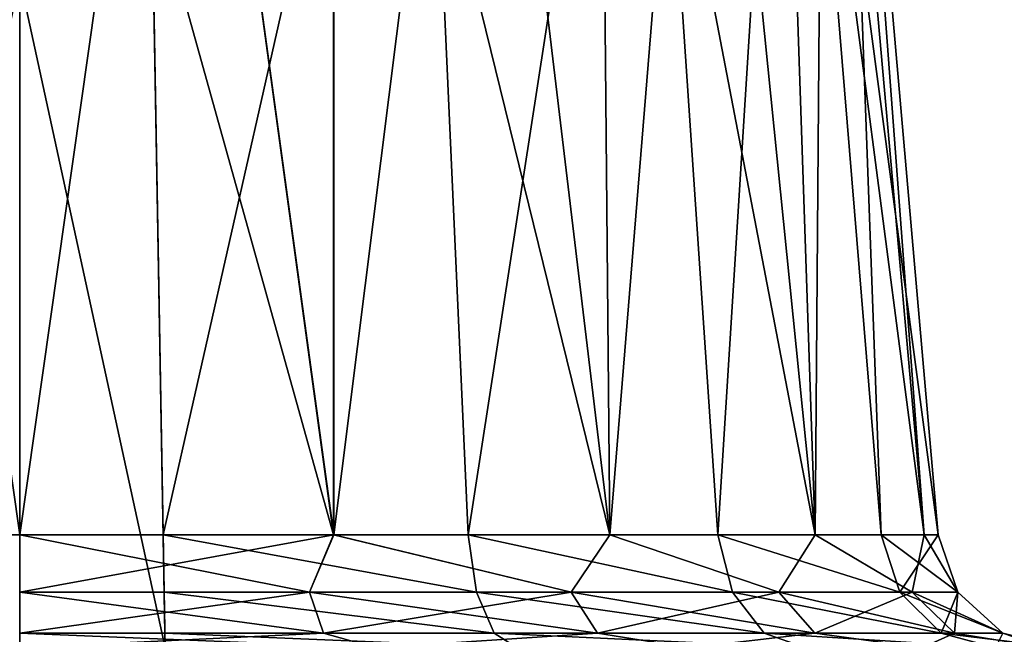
# Model space of a CAD drawing. Header units: millimetres. Extents: x -135 to 135, y -102 to 22.
# Tile 35 of 86: x -33 to -29.02, y -82.44 to -79.96. Entities that reach past the tile are written whole.
import ezdxf

# ---------------------------------------------------------------- set-up
doc = ezdxf.new("R2010")
doc.units = ezdxf.units.MM
doc.header["$LTSCALE"] = 65.185185
for name, color, linetype in [('1', 7, 'CONTINUOUS'), ('138', 7, 'CONTINUOUS'), ('141', 7, 'CONTINUOUS'), ('156', 7, 'CONTINUOUS'), ('174', 7, 'CONTINUOUS'), ('222', 7, 'CONTINUOUS'), ('229', 7, 'CONTINUOUS'), ('232', 7, 'CONTINUOUS'), ('233', 7, 'CONTINUOUS'), ('3', 7, 'CONTINUOUS'), ('6', 7, 'CONTINUOUS'), ('9', 7, 'CONTINUOUS')]:
    doc.layers.add(name, color=color, linetype=linetype)

msp = doc.modelspace()

# ---------------------------------------------------------------- linework, layer by layer
at = {"layer": '1', "linetype": 'Continuous'}
for points in [[(99.1072, 12.5, -36.0223), (-98.0492, -84.0349, -32.6512), (-99.1072, 12.5, -36.0223), (99.1072, 12.5, -36.0223)], [(-97.4563, -84.3448, -32.6404), (-98.0492, -84.0349, -32.6512), (99.1072, 12.5, -36.0223), (-97.4563, -84.3448, -32.6404)], [(-96.9871, -84.6145, -32.631), (-97.4563, -84.3448, -32.6404), (99.1072, 12.5, -36.0223), (-96.9871, -84.6145, -32.631)], [(-96.8126, -84.7249, -32.6271), (-96.9871, -84.6145, -32.631), (99.1072, 12.5, -36.0223), (-96.8126, -84.7249, -32.6271)], [(-96.6034, -84.8671, -32.6222), (-96.8126, -84.7249, -32.6271), (99.1072, 12.5, -36.0223), (-96.6034, -84.8671, -32.6222)], [(-96.0971, -85.2732, -32.608), (-96.6034, -84.8671, -32.6222), (99.1072, 12.5, -36.0223), (-96.0971, -85.2732, -32.608)], [(-95.8075, -85.5627, -32.5979), (-96.0971, -85.2732, -32.608), (99.1072, 12.5, -36.0223), (-95.8075, -85.5627, -32.5979)], [(-95.6591, -85.7348, -32.5919), (-95.8075, -85.5627, -32.5979), (99.1072, 12.5, -36.0223), (-95.6591, -85.7348, -32.5919)], [(-95.1314, -86.5942, -32.5618), (-95.6591, -85.7348, -32.5919), (99.1072, 12.5, -36.0223), (-95.1314, -86.5942, -32.5618)], [(-95.0797, -86.7191, -32.5575), (-95.1314, -86.5942, -32.5618), (99.1072, 12.5, -36.0223), (-95.0797, -86.7191, -32.5575)], [(-94.856, -87.7473, -32.5216), (-95.0797, -86.7191, -32.5575), (99.1072, 12.5, -36.0223), (-94.856, -87.7473, -32.5216)], [(-94.7876, -89.0523, -32.476), (-94.856, -87.7473, -32.5216), (99.1072, 12.5, -36.0223), (-94.7876, -89.0523, -32.476)], [(-94.637, -89.53, -32.4593), (-94.7876, -89.0523, -32.476), (99.1072, 12.5, -36.0223), (-94.637, -89.53, -32.4593)], [(-94.2737, -89.8747, -32.4473), (-94.637, -89.53, -32.4593), (99.1072, 12.5, -36.0223), (-94.2737, -89.8747, -32.4473)], [(-93.789, -90, -32.4429), (-94.2737, -89.8747, -32.4473), (99.1072, 12.5, -36.0223), (-93.789, -90, -32.4429)], [(60.6689, -83.0698, -32.6849), (-93.789, -90, -32.4429), (99.1072, 12.5, -36.0223), (60.6689, -83.0698, -32.6849)]]:
    msp.add_3dface(points, dxfattribs=at)
at = {"layer": '138', "linetype": 'Continuous'}
for points in [[(-33, -82.0436, 16.2899), (-32.3538, -77.5, 16.7511), (-31.7316, -82.0436, 16.5135), (-33, -82.0436, 16.2899)], [(-33, -77.5, 16.6874), (-32.3538, -77.5, 16.7511), (-33, -82.0436, 16.2899), (-33, -77.5, 16.6874)], [(-33, -77.5, 23.3126), (-33, -82.0436, 23.7101), (-31.7317, -82.0436, 23.4865), (-33, -77.5, 23.3126)], [(-32.3538, -77.5, 23.2489), (-33, -77.5, 23.3126), (-31.7317, -82.0436, 23.4865), (-32.3538, -77.5, 23.2489)], [(-32.3538, -77.5, 16.7511), (-31.7323, -77.5, 16.9396), (-31.7316, -82.0436, 16.5135), (-32.3538, -77.5, 16.7511)], [(-31.7323, -77.5, 23.0604), (-32.3538, -77.5, 23.2489), (-31.7317, -82.0436, 23.4865), (-31.7323, -77.5, 23.0604)], [(-31.7323, -77.5, 16.9396), (-31.1596, -77.5, 17.2457), (-31.7316, -82.0436, 16.5135), (-31.7323, -77.5, 16.9396)], [(-30.6156, -82.0436, 22.8424), (-31.7323, -77.5, 23.0604), (-31.7317, -82.0436, 23.4865), (-30.6156, -82.0436, 22.8424)], [(-31.1596, -77.5, 22.7543), (-31.7323, -77.5, 23.0604), (-30.6156, -82.0436, 22.8424), (-31.1596, -77.5, 22.7543)], [(-31.7316, -82.0436, 16.5135), (-31.1596, -77.5, 17.2457), (-30.6155, -82.0436, 17.1577), (-31.7316, -82.0436, 16.5135)], [(-31.1596, -77.5, 17.2457), (-30.6577, -77.5, 17.6577), (-30.6155, -82.0436, 17.1577), (-31.1596, -77.5, 17.2457)], [(-30.6577, -77.5, 22.3423), (-31.1596, -77.5, 22.7543), (-30.6156, -82.0436, 22.8424), (-30.6577, -77.5, 22.3423)], [(-30.6577, -77.5, 17.6577), (-30.2457, -77.5, 18.1596), (-30.6155, -82.0436, 17.1577), (-30.6577, -77.5, 17.6577)], [(-29.7871, -82.0436, 21.8553), (-30.6577, -77.5, 22.3423), (-30.6156, -82.0436, 22.8424), (-29.7871, -82.0436, 21.8553)], [(-30.2457, -77.5, 21.8404), (-30.6577, -77.5, 22.3423), (-29.7871, -82.0436, 21.8553), (-30.2457, -77.5, 21.8404)], [(-30.6155, -82.0436, 17.1577), (-30.2457, -77.5, 18.1596), (-29.7871, -82.0436, 18.1448), (-30.6155, -82.0436, 17.1577)], [(-30.2457, -77.5, 18.1596), (-29.9396, -77.5, 18.7323), (-29.7871, -82.0436, 18.1448), (-30.2457, -77.5, 18.1596)], [(-29.9396, -77.5, 21.2677), (-30.2457, -77.5, 21.8404), (-29.7871, -82.0436, 21.8553), (-29.9396, -77.5, 21.2677)], [(-29.9396, -77.5, 18.7323), (-29.7511, -77.5, 19.3537), (-29.7871, -82.0436, 18.1448), (-29.9396, -77.5, 18.7323)], [(-29.3463, -82.0436, 20.6443), (-29.9396, -77.5, 21.2677), (-29.7871, -82.0436, 21.8553), (-29.3463, -82.0436, 20.6443)], [(-29.7511, -77.5, 20.6463), (-29.9396, -77.5, 21.2677), (-29.3463, -82.0436, 20.6443), (-29.7511, -77.5, 20.6463)], [(-29.7871, -82.0436, 18.1448), (-29.7511, -77.5, 19.3537), (-29.3463, -82.0436, 19.3557), (-29.7871, -82.0436, 18.1448)], [(-29.7511, -77.5, 19.3537), (-29.6874, -77.5, 20), (-29.3463, -82.0436, 19.3557), (-29.7511, -77.5, 19.3537)], [(-29.6874, -77.5, 20), (-29.7511, -77.5, 20.6463), (-29.3463, -82.0436, 20.6443), (-29.6874, -77.5, 20)], [(-29.3463, -82.0436, 19.3557), (-29.6874, -77.5, 20), (-29.3463, -82.0436, 20.6443), (-29.3463, -82.0436, 19.3557)]]:
    msp.add_3dface(points, dxfattribs=at)
at = {"layer": '141', "linetype": 'Continuous'}
for points in [[(-33, -82.0436, 23.7101), (-33.6462, -77.5, 23.2489), (-34.2684, -82.0436, 23.4865), (-33, -82.0436, 23.7101)], [(-33, -77.5, 16.6874), (-33, -82.0436, 16.2899), (-34.2683, -82.0436, 16.5135), (-33, -77.5, 16.6874)], [(-33.6462, -77.5, 16.7511), (-33, -77.5, 16.6874), (-34.2683, -82.0436, 16.5135), (-33.6462, -77.5, 16.7511)], [(-33, -77.5, 23.3126), (-33.6462, -77.5, 23.2489), (-33, -82.0436, 23.7101), (-33, -77.5, 23.3126)]]:
    msp.add_3dface(points, dxfattribs=at)
at = {"layer": '156', "linetype": 'Continuous'}
for points in [[(-32.4207, -82.0436, -16.3354), (-31.3935, -77.5, -17.1031), (-32.4607, -79.7518, -16.5321), (-32.4207, -82.0436, -16.3354)], [(-31.3935, -77.5, -22.8969), (-32.4207, -82.0436, -23.6646), (-32.4607, -79.7518, -23.4679), (-31.3935, -77.5, -22.8969)], [(-31.1878, -82.0436, -16.7626), (-31.3935, -77.5, -17.1031), (-32.4207, -82.0436, -16.3354), (-31.1878, -82.0436, -16.7626)], [(-32.4207, -82.0436, -23.6646), (-31.3935, -77.5, -22.8969), (-31.1878, -82.0436, -23.2374), (-32.4207, -82.0436, -23.6646)], [(-30.4871, -77.5, -17.8417), (-31.3935, -77.5, -17.1031), (-31.1878, -82.0436, -16.7626), (-30.4871, -77.5, -17.8417)], [(-31.3935, -77.5, -22.8969), (-30.4871, -77.5, -22.1583), (-31.1878, -82.0436, -23.2374), (-31.3935, -77.5, -22.8969)], [(-30.1791, -82.0436, -17.5902), (-30.4871, -77.5, -17.8417), (-31.1878, -82.0436, -16.7626), (-30.1791, -82.0436, -17.5902)], [(-31.1878, -82.0436, -23.2374), (-30.4871, -77.5, -22.1583), (-30.1791, -82.0436, -22.4099), (-31.1878, -82.0436, -23.2374)], [(-29.8938, -77.5, -18.8491), (-30.4871, -77.5, -17.8417), (-30.1791, -82.0436, -17.5902), (-29.8938, -77.5, -18.8491)], [(-30.4871, -77.5, -22.1583), (-29.8938, -77.5, -21.1509), (-30.1791, -82.0436, -22.4099), (-30.4871, -77.5, -22.1583)], [(-29.5193, -82.0436, -18.7157), (-29.8938, -77.5, -18.8491), (-30.1791, -82.0436, -17.5902), (-29.5193, -82.0436, -18.7157)], [(-30.1791, -82.0436, -22.4099), (-29.8938, -77.5, -21.1509), (-29.5193, -82.0436, -21.2843), (-30.1791, -82.0436, -22.4099)], [(-29.2899, -82.0436, -20), (-29.8938, -77.5, -18.8491), (-29.5193, -82.0436, -18.7157), (-29.2899, -82.0436, -20)], [(-29.8938, -77.5, -21.1509), (-29.6874, -77.5, -20), (-29.5193, -82.0436, -21.2843), (-29.8938, -77.5, -21.1509)], [(-29.6874, -77.5, -20), (-29.8938, -77.5, -18.8491), (-29.2899, -82.0436, -20), (-29.6874, -77.5, -20)], [(-29.5193, -82.0436, -21.2843), (-29.6874, -77.5, -20), (-29.2899, -82.0436, -20), (-29.5193, -82.0436, -21.2843)]]:
    msp.add_3dface(points, dxfattribs=at)
at = {"layer": '174', "linetype": 'Continuous'}
for points in [[(-31.1543, -82.2748, -16.6893), (-32.4207, -82.0436, -16.3354), (-32.4167, -82.2748, -16.2547), (-31.1543, -82.2748, -16.6893)], [(-31.1878, -82.0436, -16.7626), (-32.4207, -82.0436, -16.3354), (-31.1543, -82.2748, -16.6893), (-31.1878, -82.0436, -16.7626)], [(-32.4207, -82.0436, -23.6646), (-31.1878, -82.0436, -23.2374), (-31.1543, -82.2748, -23.3107), (-32.4207, -82.0436, -23.6646)], [(-32.4167, -82.2748, -23.7453), (-32.4207, -82.0436, -23.6646), (-31.1543, -82.2748, -23.3107), (-32.4167, -82.2748, -23.7453)], [(-30.1209, -82.2748, -17.5346), (-31.1878, -82.0436, -16.7626), (-31.1543, -82.2748, -16.6893), (-30.1209, -82.2748, -17.5346)], [(-30.1791, -82.0436, -17.5902), (-31.1878, -82.0436, -16.7626), (-30.1209, -82.2748, -17.5346), (-30.1791, -82.0436, -17.5902)], [(-31.1878, -82.0436, -23.2374), (-30.1791, -82.0436, -22.4099), (-30.1209, -82.2748, -22.4654), (-31.1878, -82.0436, -23.2374)], [(-31.1543, -82.2748, -23.3107), (-31.1878, -82.0436, -23.2374), (-30.1209, -82.2748, -22.4654), (-31.1543, -82.2748, -23.3107)], [(-29.4447, -82.2748, -18.6858), (-30.1791, -82.0436, -17.5902), (-30.1209, -82.2748, -17.5346), (-29.4447, -82.2748, -18.6858)], [(-29.5193, -82.0436, -18.7157), (-30.1791, -82.0436, -17.5902), (-29.4447, -82.2748, -18.6858), (-29.5193, -82.0436, -18.7157)], [(-30.1791, -82.0436, -22.4099), (-29.5193, -82.0436, -21.2843), (-29.4447, -82.2748, -21.3142), (-30.1791, -82.0436, -22.4099)], [(-30.1209, -82.2748, -22.4654), (-30.1791, -82.0436, -22.4099), (-29.4447, -82.2748, -21.3142), (-30.1209, -82.2748, -22.4654)], [(-29.2096, -82.2748, -20), (-29.5193, -82.0436, -18.7157), (-29.4447, -82.2748, -18.6858), (-29.2096, -82.2748, -20)], [(-29.2899, -82.0436, -20), (-29.5193, -82.0436, -18.7157), (-29.2096, -82.2748, -20), (-29.2899, -82.0436, -20)], [(-29.5193, -82.0436, -21.2843), (-29.2899, -82.0436, -20), (-29.4447, -82.2748, -21.3142), (-29.5193, -82.0436, -21.2843)], [(-29.4447, -82.2748, -21.3142), (-29.2899, -82.0436, -20), (-29.2096, -82.2748, -20), (-29.4447, -82.2748, -21.3142)], [(-32.4138, -82.4402, -23.9276), (-32.4167, -82.2748, -23.7453), (-31.0829, -82.4402, -23.4777), (-32.4138, -82.4402, -23.9276)], [(-31.1543, -82.2748, -16.6893), (-32.4167, -82.2748, -16.2547), (-31.0829, -82.4402, -16.5223), (-31.1543, -82.2748, -16.6893)], [(-31.0829, -82.4402, -16.5223), (-32.4167, -82.2748, -16.2547), (-32.4138, -82.4402, -16.0724), (-31.0829, -82.4402, -16.5223)], [(-32.4167, -82.2748, -23.7453), (-31.1543, -82.2748, -23.3107), (-31.0829, -82.4402, -23.4777), (-32.4167, -82.2748, -23.7453)], [(-31.1543, -82.2748, -23.3107), (-30.1209, -82.2748, -22.4654), (-29.9919, -82.4402, -22.5924), (-31.1543, -82.2748, -23.3107)], [(-31.0829, -82.4402, -23.4777), (-31.1543, -82.2748, -23.3107), (-29.9919, -82.4402, -22.5924), (-31.0829, -82.4402, -23.4777)], [(-30.1209, -82.2748, -17.5346), (-31.1543, -82.2748, -16.6893), (-29.9919, -82.4402, -17.4076), (-30.1209, -82.2748, -17.5346)], [(-29.9919, -82.4402, -17.4076), (-31.1543, -82.2748, -16.6893), (-31.0829, -82.4402, -16.5223), (-29.9919, -82.4402, -17.4076)], [(-30.1209, -82.2748, -22.4654), (-29.4447, -82.2748, -21.3142), (-29.2774, -82.4402, -21.3828), (-30.1209, -82.2748, -22.4654)], [(-29.9919, -82.4402, -22.5924), (-30.1209, -82.2748, -22.4654), (-29.2774, -82.4402, -21.3828), (-29.9919, -82.4402, -22.5924)], [(-29.4447, -82.2748, -18.6858), (-30.1209, -82.2748, -17.5346), (-29.2774, -82.4402, -18.6172), (-29.4447, -82.2748, -18.6858)], [(-29.2774, -82.4402, -18.6172), (-30.1209, -82.2748, -17.5346), (-29.9919, -82.4402, -17.4076), (-29.2774, -82.4402, -18.6172)], [(-29.4447, -82.2748, -21.3142), (-29.2096, -82.2748, -20), (-29.2774, -82.4402, -21.3828), (-29.4447, -82.2748, -21.3142)], [(-29.2096, -82.2748, -20), (-29.4447, -82.2748, -18.6858), (-29.0289, -82.4402, -20), (-29.2096, -82.2748, -20)], [(-29.0289, -82.4402, -20), (-29.4447, -82.2748, -18.6858), (-29.2774, -82.4402, -18.6172), (-29.0289, -82.4402, -20)], [(-29.2774, -82.4402, -21.3828), (-29.2096, -82.2748, -20), (-29.0289, -82.4402, -20), (-29.2774, -82.4402, -21.3828)], [(-30.9908, -82.5, -16.3024), (-31.0829, -82.4402, -16.5223), (-32.4138, -82.4402, -16.0724), (-30.9908, -82.5, -16.3024)], [(-30.9908, -82.5, -23.6976), (-32.4127, -82.5, -24.167), (-32.4138, -82.4402, -23.9276), (-30.9908, -82.5, -23.6976)], [(-30.9908, -82.5, -23.6976), (-32.4138, -82.4402, -23.9276), (-31.0829, -82.4402, -23.4777), (-30.9908, -82.5, -23.6976)], [(-32.4127, -82.5, -15.833), (-30.9908, -82.5, -16.3024), (-32.4138, -82.4402, -16.0724), (-32.4127, -82.5, -15.833)], [(-30.9908, -82.5, -16.3024), (-29.8235, -82.5, -17.2399), (-31.0829, -82.4402, -16.5223), (-30.9908, -82.5, -16.3024)], [(-29.8235, -82.5, -17.2399), (-29.9919, -82.4402, -17.4076), (-31.0829, -82.4402, -16.5223), (-29.8235, -82.5, -17.2399)], [(-29.8235, -82.5, -22.7601), (-30.9908, -82.5, -23.6976), (-31.0829, -82.4402, -23.4777), (-29.8235, -82.5, -22.7601)], [(-29.8235, -82.5, -22.7601), (-31.0829, -82.4402, -23.4777), (-29.9919, -82.4402, -22.5924), (-29.8235, -82.5, -22.7601)], [(-29.8235, -82.5, -17.2399), (-29.0582, -82.5, -18.5267), (-29.9919, -82.4402, -17.4076), (-29.8235, -82.5, -17.2399)], [(-29.0582, -82.5, -18.5267), (-29.2774, -82.4402, -18.6172), (-29.9919, -82.4402, -17.4076), (-29.0582, -82.5, -18.5267)], [(-29.0582, -82.5, -21.4733), (-29.8235, -82.5, -22.7601), (-29.9919, -82.4402, -22.5924), (-29.0582, -82.5, -21.4733)], [(-29.0582, -82.5, -21.4733), (-29.9919, -82.4402, -22.5924), (-29.2774, -82.4402, -21.3828), (-29.0582, -82.5, -21.4733)], [(-29.0582, -82.5, -18.5267), (-28.7918, -82.5, -20), (-29.2774, -82.4402, -18.6172), (-29.0582, -82.5, -18.5267)], [(-28.7918, -82.5, -20), (-29.0289, -82.4402, -20), (-29.2774, -82.4402, -18.6172), (-28.7918, -82.5, -20)], [(-29.0582, -82.5, -21.4733), (-29.2774, -82.4402, -21.3828), (-29.0289, -82.4402, -20), (-29.0582, -82.5, -21.4733)], [(-28.7918, -82.5, -20), (-29.0582, -82.5, -21.4733), (-29.0289, -82.4402, -20), (-28.7918, -82.5, -20)]]:
    msp.add_3dface(points, dxfattribs=at)
at = {"layer": '222', "linetype": 'Continuous'}
for points in [[(-31.7317, -82.0436, 23.4865), (-33, -82.0436, 23.7101), (-31.8287, -82.2748, 23.6049), (-31.7317, -82.0436, 23.4865)], [(-33, -82.0436, 23.7101), (-33, -82.2748, 23.7904), (-31.8287, -82.2748, 23.6049), (-33, -82.0436, 23.7101)], [(-33, -82.0436, 16.2899), (-31.7316, -82.0436, 16.5135), (-33, -82.2748, 16.2096), (-33, -82.0436, 16.2899)], [(-31.7316, -82.0436, 16.5135), (-31.8287, -82.2748, 16.3951), (-33, -82.2748, 16.2096), (-31.7316, -82.0436, 16.5135)], [(-31.7317, -82.0436, 23.4865), (-31.8287, -82.2748, 23.6049), (-30.772, -82.2748, 23.0665), (-31.7317, -82.0436, 23.4865)], [(-31.7316, -82.0436, 16.5135), (-30.772, -82.2748, 16.9335), (-31.8287, -82.2748, 16.3951), (-31.7316, -82.0436, 16.5135)], [(-30.6156, -82.0436, 22.8424), (-31.7317, -82.0436, 23.4865), (-30.772, -82.2748, 23.0665), (-30.6156, -82.0436, 22.8424)], [(-31.7316, -82.0436, 16.5135), (-30.6155, -82.0436, 17.1577), (-30.772, -82.2748, 16.9335), (-31.7316, -82.0436, 16.5135)], [(-30.6155, -82.0436, 17.1577), (-29.9335, -82.2748, 17.772), (-30.772, -82.2748, 16.9335), (-30.6155, -82.0436, 17.1577)], [(-30.6156, -82.0436, 22.8424), (-30.772, -82.2748, 23.0665), (-29.9335, -82.2748, 22.228), (-30.6156, -82.0436, 22.8424)], [(-29.7871, -82.0436, 21.8553), (-30.6156, -82.0436, 22.8424), (-29.9335, -82.2748, 22.228), (-29.7871, -82.0436, 21.8553)], [(-30.6155, -82.0436, 17.1577), (-29.7871, -82.0436, 18.1448), (-29.9335, -82.2748, 17.772), (-30.6155, -82.0436, 17.1577)], [(-29.7871, -82.0436, 21.8553), (-29.9335, -82.2748, 22.228), (-29.3951, -82.2748, 21.1713), (-29.7871, -82.0436, 21.8553)], [(-29.7871, -82.0436, 18.1448), (-29.3951, -82.2748, 18.8287), (-29.9335, -82.2748, 17.772), (-29.7871, -82.0436, 18.1448)], [(-29.7871, -82.0436, 18.1448), (-29.3463, -82.0436, 19.3557), (-29.3951, -82.2748, 18.8287), (-29.7871, -82.0436, 18.1448)], [(-29.3463, -82.0436, 20.6443), (-29.7871, -82.0436, 21.8553), (-29.3951, -82.2748, 21.1713), (-29.3463, -82.0436, 20.6443)], [(-29.3463, -82.0436, 20.6443), (-29.3951, -82.2748, 21.1713), (-29.2096, -82.2748, 20), (-29.3463, -82.0436, 20.6443)], [(-29.3463, -82.0436, 19.3557), (-29.2096, -82.2748, 20), (-29.3951, -82.2748, 18.8287), (-29.3463, -82.0436, 19.3557)], [(-29.3463, -82.0436, 19.3557), (-29.3463, -82.0436, 20.6443), (-29.2096, -82.2748, 20), (-29.3463, -82.0436, 19.3557)], [(-33, -82.2748, 23.7904), (-31.7729, -82.4402, 23.7767), (-31.8287, -82.2748, 23.6049), (-33, -82.2748, 23.7904)], [(-31.8287, -82.2748, 16.3951), (-33, -82.4402, 16.0289), (-33, -82.2748, 16.2096), (-31.8287, -82.2748, 16.3951)], [(-31.7729, -82.4402, 16.2233), (-33, -82.4402, 16.0289), (-31.8287, -82.2748, 16.3951), (-31.7729, -82.4402, 16.2233)], [(-33, -82.4402, 23.9711), (-31.7729, -82.4402, 23.7767), (-33, -82.2748, 23.7904), (-33, -82.4402, 23.9711)], [(-31.7729, -82.4402, 23.7767), (-30.6659, -82.4402, 23.2127), (-31.8287, -82.2748, 23.6049), (-31.7729, -82.4402, 23.7767)], [(-31.8287, -82.2748, 23.6049), (-30.6659, -82.4402, 23.2127), (-30.772, -82.2748, 23.0665), (-31.8287, -82.2748, 23.6049)], [(-30.772, -82.2748, 16.9335), (-31.7729, -82.4402, 16.2233), (-31.8287, -82.2748, 16.3951), (-30.772, -82.2748, 16.9335)], [(-30.6659, -82.4402, 16.7873), (-31.7729, -82.4402, 16.2233), (-30.772, -82.2748, 16.9335), (-30.6659, -82.4402, 16.7873)], [(-30.6659, -82.4402, 23.2127), (-29.7873, -82.4402, 22.3341), (-30.772, -82.2748, 23.0665), (-30.6659, -82.4402, 23.2127)], [(-30.772, -82.2748, 23.0665), (-29.7873, -82.4402, 22.3341), (-29.9335, -82.2748, 22.228), (-30.772, -82.2748, 23.0665)], [(-29.9335, -82.2748, 17.772), (-30.6659, -82.4402, 16.7873), (-30.772, -82.2748, 16.9335), (-29.9335, -82.2748, 17.772)], [(-29.7873, -82.4402, 17.6659), (-30.6659, -82.4402, 16.7873), (-29.9335, -82.2748, 17.772), (-29.7873, -82.4402, 17.6659)], [(-29.7873, -82.4402, 22.3341), (-29.2233, -82.4402, 21.2271), (-29.9335, -82.2748, 22.228), (-29.7873, -82.4402, 22.3341)], [(-29.9335, -82.2748, 22.228), (-29.2233, -82.4402, 21.2271), (-29.3951, -82.2748, 21.1713), (-29.9335, -82.2748, 22.228)], [(-29.3951, -82.2748, 18.8287), (-29.7873, -82.4402, 17.6659), (-29.9335, -82.2748, 17.772), (-29.3951, -82.2748, 18.8287)], [(-29.2233, -82.4402, 18.7729), (-29.7873, -82.4402, 17.6659), (-29.3951, -82.2748, 18.8287), (-29.2233, -82.4402, 18.7729)], [(-29.2233, -82.4402, 21.2271), (-29.0289, -82.4402, 20), (-29.3951, -82.2748, 21.1713), (-29.2233, -82.4402, 21.2271)], [(-29.3951, -82.2748, 21.1713), (-29.0289, -82.4402, 20), (-29.2096, -82.2748, 20), (-29.3951, -82.2748, 21.1713)], [(-29.2096, -82.2748, 20), (-29.2233, -82.4402, 18.7729), (-29.3951, -82.2748, 18.8287), (-29.2096, -82.2748, 20)], [(-29.0289, -82.4402, 20), (-29.2233, -82.4402, 18.7729), (-29.2096, -82.2748, 20), (-29.0289, -82.4402, 20)], [(-33, -82.5, 24.2082), (-31.5614, -82.5, 23.9546), (-33, -82.4402, 23.9711), (-33, -82.5, 24.2082)], [(-31.7729, -82.4402, 16.2233), (-33, -82.5, 15.7918), (-33, -82.4402, 16.0289), (-31.7729, -82.4402, 16.2233)], [(-31.5614, -82.5, 16.0454), (-33, -82.5, 15.7918), (-31.7729, -82.4402, 16.2233), (-31.5614, -82.5, 16.0454)], [(-33, -82.4402, 23.9711), (-31.5614, -82.5, 23.9546), (-31.7729, -82.4402, 23.7767), (-33, -82.4402, 23.9711)], [(-30.6659, -82.4402, 16.7873), (-31.5614, -82.5, 16.0454), (-31.7729, -82.4402, 16.2233), (-30.6659, -82.4402, 16.7873)], [(-31.7729, -82.4402, 23.7767), (-31.5614, -82.5, 23.9546), (-30.6659, -82.4402, 23.2127), (-31.7729, -82.4402, 23.7767)], [(-30.2954, -82.5, 16.7761), (-31.5614, -82.5, 16.0454), (-30.6659, -82.4402, 16.7873), (-30.2954, -82.5, 16.7761)], [(-31.5614, -82.5, 23.9546), (-30.2954, -82.5, 23.224), (-30.6659, -82.4402, 23.2127), (-31.5614, -82.5, 23.9546)], [(-29.7873, -82.4402, 17.6659), (-30.2954, -82.5, 16.7761), (-30.6659, -82.4402, 16.7873), (-29.7873, -82.4402, 17.6659)], [(-30.6659, -82.4402, 23.2127), (-30.2954, -82.5, 23.224), (-29.7873, -82.4402, 22.3341), (-30.6659, -82.4402, 23.2127)], [(-29.3558, -82.5, 17.8957), (-30.2954, -82.5, 16.7761), (-29.7873, -82.4402, 17.6659), (-29.3558, -82.5, 17.8957)], [(-30.2954, -82.5, 23.224), (-29.3558, -82.5, 22.1044), (-29.7873, -82.4402, 22.3341), (-30.2954, -82.5, 23.224)], [(-29.2233, -82.4402, 18.7729), (-29.3558, -82.5, 17.8957), (-29.7873, -82.4402, 17.6659), (-29.2233, -82.4402, 18.7729)], [(-29.7873, -82.4402, 22.3341), (-29.3558, -82.5, 22.1044), (-29.2233, -82.4402, 21.2271), (-29.7873, -82.4402, 22.3341)], [(-28.8558, -82.5, 19.2692), (-29.3558, -82.5, 17.8957), (-29.2233, -82.4402, 18.7729), (-28.8558, -82.5, 19.2692)], [(-29.3558, -82.5, 22.1044), (-28.8558, -82.5, 20.7309), (-29.2233, -82.4402, 21.2271), (-29.3558, -82.5, 22.1044)], [(-29.0289, -82.4402, 20), (-28.8558, -82.5, 19.2692), (-29.2233, -82.4402, 18.7729), (-29.0289, -82.4402, 20)], [(-29.2233, -82.4402, 21.2271), (-28.8558, -82.5, 20.7309), (-29.0289, -82.4402, 20), (-29.2233, -82.4402, 21.2271)], [(-28.8558, -82.5, 20.7309), (-28.8558, -82.5, 19.2692), (-29.0289, -82.4402, 20), (-28.8558, -82.5, 20.7309)]]:
    msp.add_3dface(points, dxfattribs=at)
at = {"layer": '229', "linetype": 'Continuous'}
for points in [[(-32.4127, -82.5, -24.167), (-32.5, -77.5, -24.5), (-32.4138, -82.4402, -23.9276), (-32.4127, -82.5, -24.167)], [(-32.4207, -82.0436, -23.6646), (-32.5, -77.5, -24.5), (-32.4607, -79.7518, -23.4679), (-32.4207, -82.0436, -23.6646)], [(-32.5, -77.5, -24.5), (-32.4207, -82.0436, -23.6646), (-32.4167, -82.2748, -23.7453), (-32.5, -77.5, -24.5)], [(-32.5, -77.5, -24.5), (-32.4167, -82.2748, -23.7453), (-32.4138, -82.4402, -23.9276), (-32.5, -77.5, -24.5)], [(-32.4127, -82.5, -24.167), (-32.4127, -82.5, -24.762), (-32.5, -77.5, -24.5), (-32.4127, -82.5, -24.167)]]:
    msp.add_3dface(points, dxfattribs=at)
at = {"layer": '232', "linetype": 'Continuous'}
for points in [[(-33.5873, -82.5, -15.238), (-32.4127, -82.5, -15.238), (-32.5, -77.5, -15.5), (-33.5873, -82.5, -15.238)], [(-33.5873, -82.5, -15.238), (-32.5, -77.5, -15.5), (-33.5, -77.5, -15.5), (-33.5873, -82.5, -15.238)]]:
    msp.add_3dface(points, dxfattribs=at)
at = {"layer": '233', "linetype": 'Continuous'}
for points in [[(-32.4127, -82.5, -24.762), (-33.5873, -82.5, -24.762), (-33.5, -77.5, -24.5), (-32.4127, -82.5, -24.762)], [(-32.5, -77.5, -24.5), (-32.4127, -82.5, -24.762), (-33.5, -77.5, -24.5), (-32.5, -77.5, -24.5)]]:
    msp.add_3dface(points, dxfattribs=at)
at = {"layer": '3', "linetype": 'Continuous'}
for points in [[(84.0385, -77.7017, 32.8724), (-99.1072, 12.5, 36.0223), (82.8032, -81.0959, 32.7538), (84.0385, -77.7017, 32.8724)], [(82.8032, -81.0959, 32.7538), (-99.1072, 12.5, 36.0223), (82.3653, -81.8945, 32.726), (82.8032, -81.0959, 32.7538)], [(82.3653, -81.8945, 32.726), (-99.1072, 12.5, 36.0223), (81.7057, -82.5266, 32.7039), (82.3653, -81.8945, 32.726)], [(81.7057, -82.5266, 32.7039), (-99.1072, 12.5, 36.0223), (80.8863, -82.9309, 32.6898), (81.7057, -82.5266, 32.7039)], [(80.8863, -82.9309, 32.6898), (-99.1072, 12.5, 36.0223), (79.9841, -83.0698, 32.6849), (80.8863, -82.9309, 32.6898)], [(79.9841, -83.0698, 32.6849), (-99.1072, 12.5, 36.0223), (60.6689, -83.0698, 32.6849), (79.9841, -83.0698, 32.6849)], [(60.6689, -83.0698, 32.6849), (-99.1072, 12.5, 36.0223), (60.0626, -90, 32.4429), (60.6689, -83.0698, 32.6849)], [(60.0626, -90, 32.4429), (-99.1072, 12.5, 36.0223), (-93.789, -90, 32.4429), (60.0626, -90, 32.4429)]]:
    msp.add_3dface(points, dxfattribs=at)
at = {"layer": '6', "linetype": 'Continuous'}
for points in [[(82.3333, -80.8551, -30.2607), (83.5687, -77.4609, -30.3793), (-114.6096, 15, -33.6081), (82.3333, -80.8551, -30.2607)], [(81.8023, -81.7158, -30.2307), (82.3333, -80.8551, -30.2607), (-114.6096, 15, -33.6081), (81.8023, -81.7158, -30.2307)], [(80.9741, -82.2956, -30.2104), (81.8023, -81.7158, -30.2307), (-114.6096, 15, -33.6081), (80.9741, -82.2956, -30.2104)], [(79.9841, -82.5, -30.2033), (80.9741, -82.2956, -30.2104), (-114.6096, 15, -33.6081), (79.9841, -82.5, -30.2033)], [(58.2092, -82.5, -30.2033), (79.9841, -82.5, -30.2033), (-114.6096, 15, -33.6081), (58.2092, -82.5, -30.2033)], [(-41.7908, -82.5, -30.2033), (41.7908, -82.5, -30.2033), (-114.6096, 15, -33.6081), (-41.7908, -82.5, -30.2033)], [(41.7908, -82.5, -30.2033), (57.7717, -87.5, -30.0287), (-114.6096, 15, -33.6081), (41.7908, -82.5, -30.2033)], [(57.7717, -87.5, -30.0287), (58.2092, -82.5, -30.2033), (-114.6096, 15, -33.6081), (57.7717, -87.5, -30.0287)]]:
    msp.add_3dface(points, dxfattribs=at)
at = {"layer": '9', "linetype": 'Continuous'}
for points in [[(-111.2048, -82.5, 30.2033), (-114.6096, 15, 33.6081), (114.6096, 15, 33.6081), (-111.2048, -82.5, 30.2033)], [(-58.2092, -82.5, 30.2033), (-111.2048, -82.5, 30.2033), (114.6096, 15, 33.6081), (-58.2092, -82.5, 30.2033)], [(-57.7717, -87.5, 30.0287), (-58.2092, -82.5, 30.2033), (114.6096, 15, 33.6081), (-57.7717, -87.5, 30.0287)], [(-41.7908, -82.5, 30.2033), (-57.7717, -87.5, 30.0287), (114.6096, 15, 33.6081), (-41.7908, -82.5, 30.2033)], [(41.7908, -82.5, 30.2033), (-41.7908, -82.5, 30.2033), (114.6096, 15, 33.6081), (41.7908, -82.5, 30.2033)]]:
    msp.add_3dface(points, dxfattribs=at)

doc.saveas('drawing.dxf')
